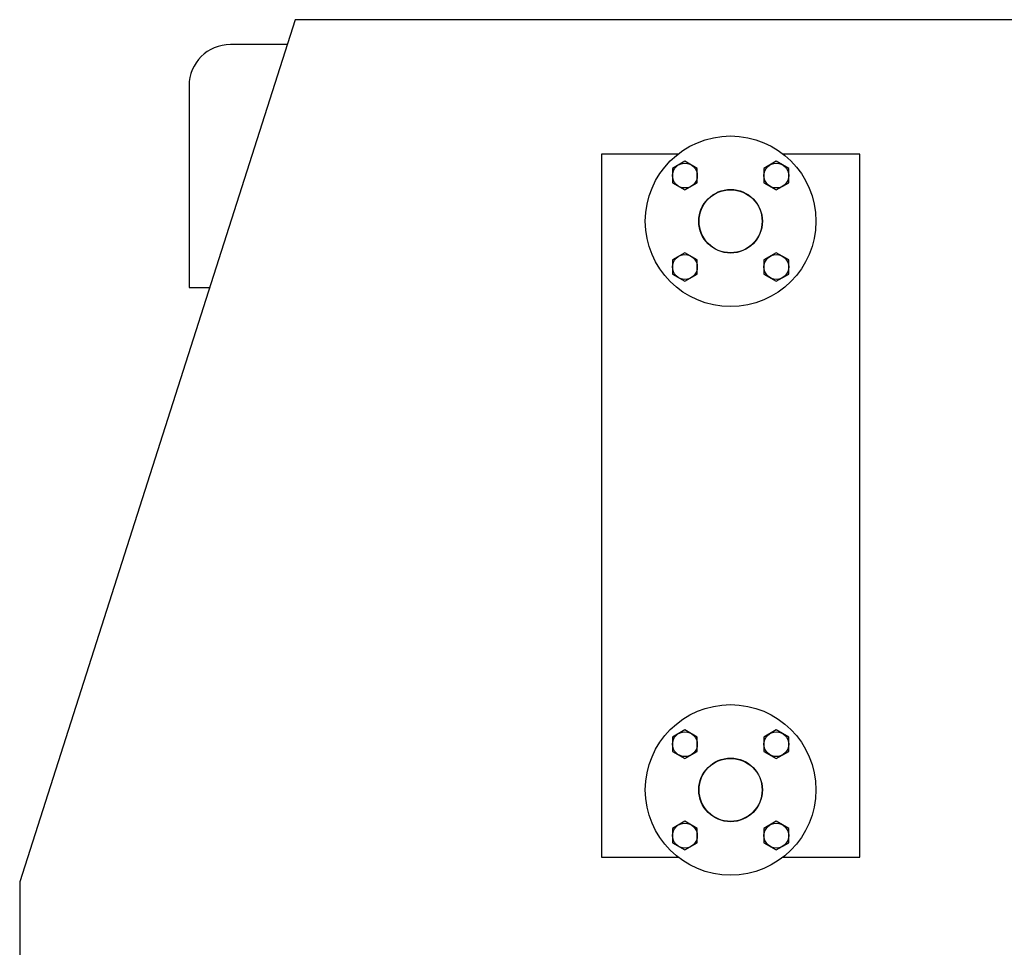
# Model space of a CAD drawing. Header units: millimetres. Extents: x 0 to 1189, y 0 to 841.
# Tile 160 of 193: x 680 to 718, y 637 to 673. Entities that reach past the tile are written whole.
import ezdxf

# ---------------------------------------------------------------- set-up
doc = ezdxf.new("R2010")
doc.units = ezdxf.units.MM
doc.header["$LTSCALE"] = 65.395
for name, color, linetype in [('6M32E_GENSET_GENERATOR_ABL355', 7, 'CONTINUOUS'), ('6M32E_GENSET_VERROHRUNG_ABL14', 7, 'CONTINUOUS'), ('D931_1-M16X60_PBL458', 7, 'CONTINUOUS'), ('D931_1-M16X60_PBL459', 7, 'CONTINUOUS'), ('D931_1-M16X60_PBL460', 7, 'CONTINUOUS'), ('D931_1-M16X60_PBL464', 7, 'CONTINUOUS'), ('D931_1-M16X60_PBL465', 7, 'CONTINUOUS'), ('D931_1-M16X60_PBL466', 7, 'CONTINUOUS'), ('D931_1-M16X60_PBL467', 7, 'CONTINUOUS'), ('D931_1-M16X60_PBL468', 7, 'CONTINUOUS'), ('E1514-IBC_DN50PN40X2_PBL1897', 7, 'CONTINUOUS'), ('E1514-IBC_DN50PN40X2_PBL1900', 7, 'CONTINUOUS'), ('new_view_2_VBL0', 7, 'CONTINUOUS')]:
    doc.layers.add(name, color=color, linetype=linetype)

# ---------------------------------------------------------------- blocks, each defined once
blk = doc.blocks.new('D931_1-M16X60_PBL458', base_point=(706.03, 666.529))
at = {"layer": 'D931_1-M16X60_PBL458', "color": 7, "linetype": 'CONTINUOUS'}
for p, q in [((706.03, 667.083), (705.55, 666.806)), ((706.51, 666.806), (706.03, 667.083)), ((705.55, 666.806), (705.55, 666.251)), ((706.51, 666.251), (706.51, 666.806)), ((705.55, 666.251), (706.03, 665.974)), ((706.03, 665.974), (706.51, 666.251))]:
    blk.add_line(p, q, dxfattribs=at)
blk.add_circle((706.03, 666.529), 0.48, dxfattribs=at)
blk = doc.blocks.new('D931_1-M16X60_PBL459', base_point=(709.566, 666.529))
at = {"layer": 'D931_1-M16X60_PBL459', "color": 7, "linetype": 'CONTINUOUS'}
for p, q in [((709.566, 667.083), (709.086, 666.806)), ((710.046, 666.806), (709.566, 667.083)), ((709.086, 666.806), (709.086, 666.251)), ((710.046, 666.251), (710.046, 666.806)), ((709.086, 666.251), (709.566, 665.974)), ((709.566, 665.974), (710.046, 666.251))]:
    blk.add_line(p, q, dxfattribs=at)
blk.add_circle((709.566, 666.529), 0.48, dxfattribs=at)
blk = doc.blocks.new('D931_1-M16X60_PBL460', base_point=(706.03, 662.993))
at = {"layer": 'D931_1-M16X60_PBL460', "color": 7, "linetype": 'CONTINUOUS'}
for p, q in [((706.03, 663.547), (705.55, 663.27)), ((706.51, 663.27), (706.03, 663.547)), ((705.55, 663.27), (705.55, 662.716)), ((706.51, 662.716), (706.51, 663.27)), ((705.55, 662.716), (706.03, 662.439)), ((706.03, 662.439), (706.51, 662.716))]:
    blk.add_line(p, q, dxfattribs=at)
blk.add_circle((706.03, 662.993), 0.48, dxfattribs=at)
blk = doc.blocks.new('D931_1-M16X60_PBL464', base_point=(709.566, 662.993))
at = {"layer": 'D931_1-M16X60_PBL464', "color": 7, "linetype": 'CONTINUOUS'}
for p, q in [((709.566, 663.547), (709.086, 663.27)), ((710.046, 663.27), (709.566, 663.547)), ((709.086, 663.27), (709.086, 662.716)), ((710.046, 662.716), (710.046, 663.27)), ((709.086, 662.716), (709.566, 662.439)), ((709.566, 662.439), (710.046, 662.716))]:
    blk.add_line(p, q, dxfattribs=at)
blk.add_circle((709.566, 662.993), 0.48, dxfattribs=at)
blk = doc.blocks.new('D931_1-M16X60_PBL465', base_point=(706.03, 644.529))
at = {"layer": 'D931_1-M16X60_PBL465', "color": 7, "linetype": 'CONTINUOUS'}
for p, q in [((706.03, 645.083), (705.55, 644.806)), ((706.51, 644.806), (706.03, 645.083)), ((705.55, 644.806), (705.55, 644.251)), ((706.51, 644.251), (706.51, 644.806)), ((705.55, 644.251), (706.03, 643.974)), ((706.03, 643.974), (706.51, 644.251))]:
    blk.add_line(p, q, dxfattribs=at)
blk.add_circle((706.03, 644.529), 0.48, dxfattribs=at)
blk = doc.blocks.new('D931_1-M16X60_PBL466', base_point=(709.566, 644.529))
at = {"layer": 'D931_1-M16X60_PBL466', "color": 7, "linetype": 'CONTINUOUS'}
for p, q in [((709.566, 645.083), (709.086, 644.806)), ((710.046, 644.806), (709.566, 645.083)), ((709.086, 644.806), (709.086, 644.251)), ((710.046, 644.251), (710.046, 644.806)), ((709.086, 644.251), (709.566, 643.974)), ((709.566, 643.974), (710.046, 644.251))]:
    blk.add_line(p, q, dxfattribs=at)
blk.add_circle((709.566, 644.529), 0.48, dxfattribs=at)
blk = doc.blocks.new('D931_1-M16X60_PBL467', base_point=(706.03, 640.993))
at = {"layer": 'D931_1-M16X60_PBL467', "color": 7, "linetype": 'CONTINUOUS'}
for p, q in [((706.03, 641.547), (705.55, 641.27)), ((706.51, 641.27), (706.03, 641.547)), ((705.55, 641.27), (705.55, 640.716)), ((706.51, 640.716), (706.51, 641.27)), ((705.55, 640.716), (706.03, 640.439)), ((706.03, 640.439), (706.51, 640.716))]:
    blk.add_line(p, q, dxfattribs=at)
blk.add_circle((706.03, 640.993), 0.48, dxfattribs=at)
blk = doc.blocks.new('D931_1-M16X60_PBL468', base_point=(709.566, 640.993))
at = {"layer": 'D931_1-M16X60_PBL468', "color": 7, "linetype": 'CONTINUOUS'}
for p, q in [((709.566, 641.547), (709.086, 641.27)), ((710.046, 641.27), (709.566, 641.547)), ((709.086, 641.27), (709.086, 640.716)), ((710.046, 640.716), (710.046, 641.27)), ((709.086, 640.716), (709.566, 640.439)), ((709.566, 640.439), (710.046, 640.716))]:
    blk.add_line(p, q, dxfattribs=at)
blk.add_circle((709.566, 640.993), 0.48, dxfattribs=at)
blk = doc.blocks.new('EN1092-1-01A-DN50-PN16-61_5_PBL1896', base_point=(707.798, 642.761))
at = {"layer": 'EN1092-1-01A-DN50-PN16-61_5_PBL1896', "color": 7, "linetype": 'CONTINUOUS'}
for radius in [3.3, 1.23]:
    blk.add_circle((707.798, 642.761), radius, dxfattribs=at)
blk = doc.blocks.new('E1514-IBC_DN50PN40X2_PBL1897', base_point=(707.798, 642.761))
at = {"layer": 'E1514-IBC_DN50PN40X2_PBL1897', "color": 7, "linetype": 'CONTINUOUS'}
blk.add_circle((707.798, 642.761), 1.22, dxfattribs=at)
blk = doc.blocks.new('EN1092-1-01A-DN50-PN16-61_5_PBL1899', base_point=(707.798, 664.761))
at = {"layer": 'EN1092-1-01A-DN50-PN16-61_5_PBL1899', "color": 7, "linetype": 'CONTINUOUS'}
for radius in [3.3, 1.23]:
    blk.add_circle((707.798, 664.761), radius, dxfattribs=at)
blk = doc.blocks.new('E1514-IBC_DN50PN40X2_PBL1900', base_point=(707.798, 664.761))
at = {"layer": 'E1514-IBC_DN50PN40X2_PBL1900', "color": 7, "linetype": 'CONTINUOUS'}
blk.add_circle((707.798, 664.761), 1.22, dxfattribs=at)
blk = doc.blocks.new('6M32E_GENSET_VERROHRUNG_ABL14', base_point=(610.755, 615.821))
at = {"layer": 'D931_1-M16X60_PBL458'}
blk.add_blockref('D931_1-M16X60_PBL458', (706.03, 666.529), dxfattribs=at)
at = {"layer": 'D931_1-M16X60_PBL459'}
blk.add_blockref('D931_1-M16X60_PBL459', (709.566, 666.529), dxfattribs=at)
at = {"layer": 'D931_1-M16X60_PBL460'}
blk.add_blockref('D931_1-M16X60_PBL460', (706.03, 662.993), dxfattribs=at)
at = {"layer": 'D931_1-M16X60_PBL464'}
blk.add_blockref('D931_1-M16X60_PBL464', (709.566, 662.993), dxfattribs=at)
at = {"layer": 'D931_1-M16X60_PBL465'}
blk.add_blockref('D931_1-M16X60_PBL465', (706.03, 644.529), dxfattribs=at)
at = {"layer": 'D931_1-M16X60_PBL466'}
blk.add_blockref('D931_1-M16X60_PBL466', (709.566, 644.529), dxfattribs=at)
at = {"layer": 'D931_1-M16X60_PBL467'}
blk.add_blockref('D931_1-M16X60_PBL467', (706.03, 640.993), dxfattribs=at)
at = {"layer": 'D931_1-M16X60_PBL468'}
blk.add_blockref('D931_1-M16X60_PBL468', (709.566, 640.993), dxfattribs=at)
at = {"layer": 'E1514-IBC_DN50PN40X2_PBL1897'}
blk.add_blockref('E1514-IBC_DN50PN40X2_PBL1897', (707.798, 642.761), dxfattribs=at)
at = {"layer": 'E1514-IBC_DN50PN40X2_PBL1900'}
blk.add_blockref('E1514-IBC_DN50PN40X2_PBL1900', (707.798, 664.761), dxfattribs=at)
at = {"layer": 'EN1092-1-01A-DN50-PN16-61_5_PBL1896'}
blk.add_blockref('EN1092-1-01A-DN50-PN16-61_5_PBL1896', (707.798, 642.761), dxfattribs=at)
at = {"layer": 'EN1092-1-01A-DN50-PN16-61_5_PBL1899'}
blk.add_blockref('EN1092-1-01A-DN50-PN16-61_5_PBL1899', (707.798, 664.761), dxfattribs=at)
blk = doc.blocks.new('6M32E_GENSET_GENERATOR_T1_PBL356', base_point=(727.638, 628.261))
at = {"layer": '6M32E_GENSET_GENERATOR_T1_PBL356', "color": 7, "linetype": 'CONTINUOUS'}
for p, q in [((690.949, 672.561), (680.298, 639.201)), ((762.367, 672.561), (690.949, 672.561)), ((690.643, 671.601), (688.45, 671.601)), ((686.85, 670.001), (686.85, 662.201)), ((705.779, 667.361), (702.798, 667.361)), ((702.798, 667.361), (702.798, 640.161)), ((712.798, 667.361), (709.811, 667.361)), ((712.798, 640.161), (712.798, 667.361)), ((686.85, 662.201), (687.642, 662.201)), ((702.798, 640.161), (705.786, 640.161)), ((709.817, 640.161), (712.798, 640.161)), ((680.298, 639.201), (680.298, 634.001))]:
    blk.add_line(p, q, dxfattribs=at)
blk.add_arc((688.45, 670.001), 1.6, 90, 180, dxfattribs=at)
blk = doc.blocks.new('6M32E_GENSET_GENERATOR_ABL355', base_point=(727.638, 628.261))
at = {"layer": '6M32E_GENSET_GENERATOR_T1_PBL356'}
blk.add_blockref('6M32E_GENSET_GENERATOR_T1_PBL356', (727.638, 628.261), dxfattribs=at)
blk = doc.blocks.new('NEW_VIEW_2_VBL0', base_point=(603.51, 637.661))
at = {"layer": '6M32E_GENSET_GENERATOR_ABL355'}
blk.add_blockref('6M32E_GENSET_GENERATOR_ABL355', (727.638, 628.261), dxfattribs=at)
at = {"layer": '6M32E_GENSET_VERROHRUNG_ABL14'}
blk.add_blockref('6M32E_GENSET_VERROHRUNG_ABL14', (610.755, 615.821), dxfattribs=at)

msp = doc.modelspace()

# ---------------------------------------------------------------- block references
at = {"layer": 'new_view_2_VBL0'}
msp.add_blockref('NEW_VIEW_2_VBL0', (603.51017, 637.66074), dxfattribs=at)

doc.saveas('drawing.dxf')
